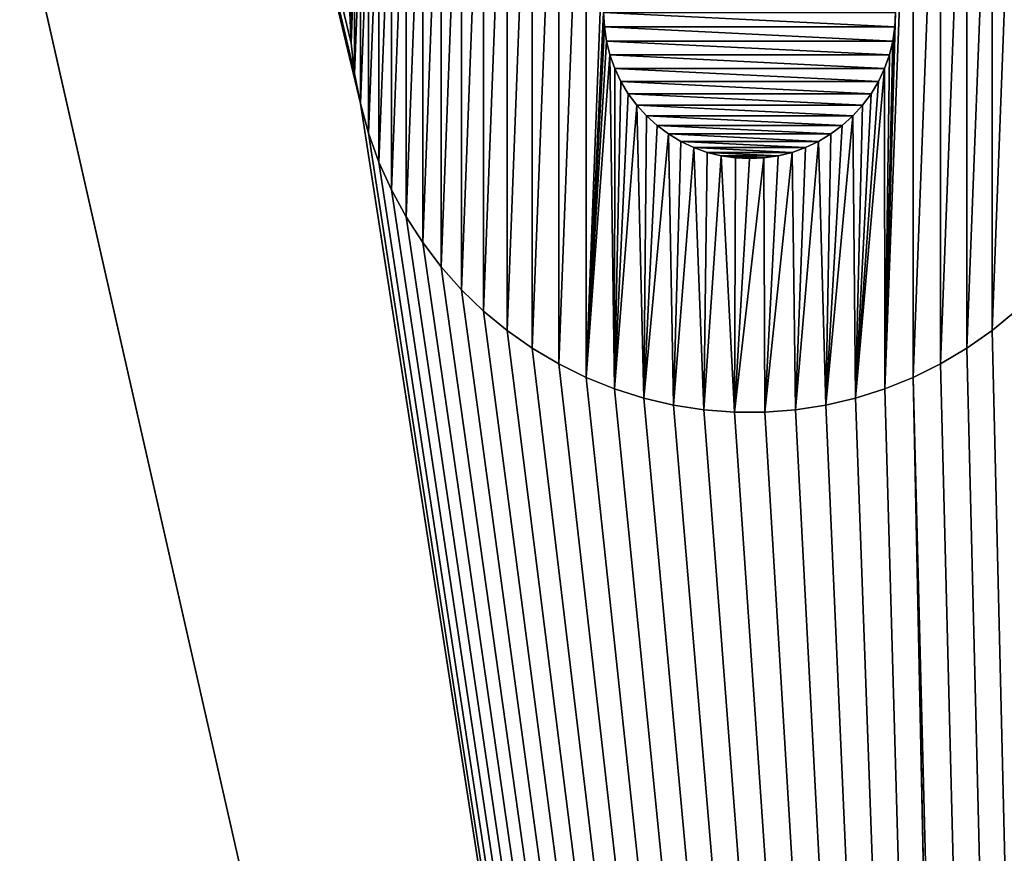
# Model space of a CAD drawing. Extents: x -260 to 260, y -882 to 882.
# Tile 112 of 234: x 224 to 238, y 133 to 145. Entities that reach past the tile are written whole.
import ezdxf

# ---------------------------------------------------------------- set-up
doc = ezdxf.new("R2010")
doc.units = 0
doc.header["$LTSCALE"] = 21.359881
for name, color, linetype in [('1', 7, 'CONTINUOUS'), ('2', 7, 'CONTINUOUS'), ('69', 7, 'CONTINUOUS'), ('71', 7, 'CONTINUOUS'), ('72', 7, 'CONTINUOUS')]:
    doc.layers.add(name, color=color, linetype=linetype)

msp = doc.modelspace()

# ---------------------------------------------------------------- linework, layer by layer
at = {"layer": '1', "color": 7, "linetype": 'CONTINUOUS'}
for points in [[(253.525, 812.5), (-253.525, 0), (253.525, 0), (253.525, 812.5)], [(-253.525, 0), (253.525, 812.5), (116.582, 650.819), (-253.525, 0)]]:
    msp.add_3dface(points, dxfattribs=at)
at = {"layer": '2', "color": 7, "linetype": 'CONTINUOUS'}
for points in [[(237.5, 85, -9), (152.5, 85, -9), (136.739, 529, -9), (237.5, 85, -9)], [(237.5, 85, -9), (136.739, 529, -9), (228.401, 143.69, -9), (237.5, 85, -9)], [(136.739, 529, -9), (228.25, 145, -9), (228.267, 144.56, -9), (136.739, 529, -9)], [(228.401, 143.69, -9), (136.739, 529, -9), (228.317, 144.122, -9), (228.401, 143.69, -9)], [(228.317, 144.122, -9), (136.739, 529, -9), (228.267, 144.56, -9), (228.317, 144.122, -9)], [(231.9, 145, -9), (236.1, 145, -9), (236.09, 144.794, -9), (231.9, 145, -9)], [(231.91, 144.794, -9), (231.9, 145, -9), (236.09, 144.794, -9), (231.91, 144.794, -9)], [(231.94, 144.59, -9), (231.91, 144.794, -9), (236.06, 144.59, -9), (231.94, 144.59, -9)], [(236.06, 144.59, -9), (231.91, 144.794, -9), (236.09, 144.794, -9), (236.06, 144.59, -9)], [(231.99, 144.39, -9), (231.94, 144.59, -9), (236.01, 144.39, -9), (231.99, 144.39, -9)], [(236.01, 144.39, -9), (231.94, 144.59, -9), (236.06, 144.59, -9), (236.01, 144.39, -9)], [(232.06, 144.196, -9), (231.99, 144.39, -9), (235.94, 144.196, -9), (232.06, 144.196, -9)], [(235.94, 144.196, -9), (231.99, 144.39, -9), (236.01, 144.39, -9), (235.94, 144.196, -9)], [(232.148, 144.01, -9), (232.06, 144.196, -9), (235.852, 144.01, -9), (232.148, 144.01, -9)], [(235.852, 144.01, -9), (232.06, 144.196, -9), (235.94, 144.196, -9), (235.852, 144.01, -9)], [(232.254, 143.833, -9), (232.148, 144.01, -9), (235.746, 143.833, -9), (232.254, 143.833, -9)], [(235.746, 143.833, -9), (232.148, 144.01, -9), (235.852, 144.01, -9), (235.746, 143.833, -9)], [(232.377, 143.668, -9), (232.254, 143.833, -9), (235.623, 143.668, -9), (232.377, 143.668, -9)], [(235.623, 143.668, -9), (232.254, 143.833, -9), (235.746, 143.833, -9), (235.623, 143.668, -9)], [(228.518, 143.265, -9), (237.5, 85, -9), (228.401, 143.69, -9), (228.518, 143.265, -9)], [(232.515, 143.515, -9), (232.377, 143.668, -9), (235.485, 143.515, -9), (232.515, 143.515, -9)], [(235.485, 143.515, -9), (232.377, 143.668, -9), (235.623, 143.668, -9), (235.485, 143.515, -9)], [(232.668, 143.377, -9), (232.515, 143.515, -9), (235.332, 143.377, -9), (232.668, 143.377, -9)], [(235.332, 143.377, -9), (232.515, 143.515, -9), (235.485, 143.515, -9), (235.332, 143.377, -9)], [(232.833, 143.254, -9), (232.668, 143.377, -9), (235.167, 143.254, -9), (232.833, 143.254, -9)], [(235.167, 143.254, -9), (232.668, 143.377, -9), (235.332, 143.377, -9), (235.167, 143.254, -9)], [(228.667, 142.851, -9), (237.5, 85, -9), (228.518, 143.265, -9), (228.667, 142.851, -9)], [(233.01, 143.148, -9), (232.833, 143.254, -9), (234.99, 143.148, -9), (233.01, 143.148, -9)], [(234.99, 143.148, -9), (232.833, 143.254, -9), (235.167, 143.254, -9), (234.99, 143.148, -9)], [(233.196, 143.06, -9), (233.01, 143.148, -9), (234.804, 143.06, -9), (233.196, 143.06, -9)], [(234.804, 143.06, -9), (233.01, 143.148, -9), (234.99, 143.148, -9), (234.804, 143.06, -9)], [(233.39, 142.99, -9), (233.196, 143.06, -9), (234.61, 142.99, -9), (233.39, 142.99, -9)], [(234.61, 142.99, -9), (233.196, 143.06, -9), (234.804, 143.06, -9), (234.61, 142.99, -9)], [(233.59, 142.94, -9), (233.39, 142.99, -9), (234.41, 142.94, -9), (233.59, 142.94, -9)], [(234.41, 142.94, -9), (233.39, 142.99, -9), (234.61, 142.99, -9), (234.41, 142.94, -9)], [(233.794, 142.91, -9), (233.59, 142.94, -9), (234.206, 142.91, -9), (233.794, 142.91, -9)], [(234.206, 142.91, -9), (233.59, 142.94, -9), (234.41, 142.94, -9), (234.206, 142.91, -9)], [(234, 142.9, -9), (233.794, 142.91, -9), (234.206, 142.91, -9), (234, 142.9, -9)], [(228.847, 142.449, -9), (237.5, 85, -9), (228.667, 142.851, -9), (228.847, 142.449, -9)], [(229.057, 142.062, -9), (237.5, 85, -9), (228.847, 142.449, -9), (229.057, 142.062, -9)], [(229.297, 141.692, -9), (237.5, 85, -9), (229.057, 142.062, -9), (229.297, 141.692, -9)], [(229.564, 141.342, -9), (237.5, 85, -9), (229.297, 141.692, -9), (229.564, 141.342, -9)], [(229.857, 141.013, -9), (237.5, 85, -9), (229.564, 141.342, -9), (229.857, 141.013, -9)], [(230.174, 140.707, -9), (237.5, 85, -9), (229.857, 141.013, -9), (230.174, 140.707, -9)], [(230.514, 140.427, -9), (237.5, 85, -9), (230.174, 140.707, -9), (230.514, 140.427, -9)], [(237.826, 140.707, -9), (260.487, -812.5, -9), (237.486, 140.427, -9), (237.826, 140.707, -9)], [(230.874, 140.174, -9), (237.5, 85, -9), (230.514, 140.427, -9), (230.874, 140.174, -9)], [(237.486, 140.427, -9), (260.487, -812.5, -9), (237.126, 140.174, -9), (237.486, 140.427, -9)], [(231.253, 139.949, -9), (237.5, 85, -9), (230.874, 140.174, -9), (231.253, 139.949, -9)], [(237.126, 140.174, -9), (260.487, -812.5, -9), (236.747, 139.949, -9), (237.126, 140.174, -9)], [(231.648, 139.753, -9), (237.5, 85, -9), (231.253, 139.949, -9), (231.648, 139.753, -9)], [(236.747, 139.949, -9), (260.487, -812.5, -9), (236.352, 139.753, -9), (236.747, 139.949, -9)], [(232.056, 139.588, -9), (237.5, 85, -9), (231.648, 139.753, -9), (232.056, 139.588, -9)], [(236.352, 139.753, -9), (237.5, 85, -9), (235.944, 139.588, -9), (236.352, 139.753, -9)], [(260.487, -812.5, -9), (237.5, 85, -9), (236.352, 139.753, -9), (260.487, -812.5, -9)], [(232.476, 139.456, -9), (237.5, 85, -9), (232.056, 139.588, -9), (232.476, 139.456, -9)], [(235.944, 139.588, -9), (237.5, 85, -9), (235.524, 139.456, -9), (235.944, 139.588, -9)], [(232.905, 139.355, -9), (237.5, 85, -9), (232.476, 139.456, -9), (232.905, 139.355, -9)], [(235.524, 139.456, -9), (237.5, 85, -9), (235.095, 139.355, -9), (235.524, 139.456, -9)], [(233.341, 139.288, -9), (237.5, 85, -9), (232.905, 139.355, -9), (233.341, 139.288, -9)], [(233.78, 139.254, -9), (237.5, 85, -9), (233.341, 139.288, -9), (233.78, 139.254, -9)], [(234.22, 139.254, -9), (237.5, 85, -9), (233.78, 139.254, -9), (234.22, 139.254, -9)], [(234.659, 139.288, -9), (237.5, 85, -9), (234.22, 139.254, -9), (234.659, 139.288, -9)], [(235.095, 139.355, -9), (237.5, 85, -9), (234.659, 139.288, -9), (235.095, 139.355, -9)]]:
    msp.add_3dface(points, dxfattribs=at)
at = {"layer": '69', "color": 7, "linetype": 'CONTINUOUS'}
for points in [[(232.056, 150.412, -18.5), (231.648, 139.753, -18.5), (231.648, 150.247, -18.5), (232.056, 150.412, -18.5)], [(231.648, 139.753, -18.5), (232.056, 150.412, -18.5), (231.9, 145, -18.5), (231.648, 139.753, -18.5)], [(231.648, 139.753, -18.5), (231.253, 139.949, -18.5), (231.648, 150.247, -18.5), (231.648, 139.753, -18.5)], [(231.648, 150.247, -18.5), (231.253, 139.949, -18.5), (231.253, 150.051, -18.5), (231.648, 150.247, -18.5)], [(236.352, 139.753, -18.5), (235.944, 139.588, -18.5), (236.352, 150.247, -18.5), (236.352, 139.753, -18.5)], [(236.352, 150.247, -18.5), (235.944, 139.588, -18.5), (236.1, 145, -18.5), (236.352, 150.247, -18.5)], [(236.747, 150.051, -18.5), (236.352, 139.753, -18.5), (236.352, 150.247, -18.5), (236.747, 150.051, -18.5)], [(231.253, 139.949, -18.5), (230.874, 140.174, -18.5), (231.253, 150.051, -18.5), (231.253, 139.949, -18.5)], [(231.253, 150.051, -18.5), (230.874, 140.174, -18.5), (230.874, 149.826, -18.5), (231.253, 150.051, -18.5)], [(236.747, 139.949, -18.5), (236.352, 139.753, -18.5), (236.747, 150.051, -18.5), (236.747, 139.949, -18.5)], [(237.126, 149.826, -18.5), (236.747, 139.949, -18.5), (236.747, 150.051, -18.5), (237.126, 149.826, -18.5)], [(230.874, 140.174, -18.5), (230.514, 140.427, -18.5), (230.874, 149.826, -18.5), (230.874, 140.174, -18.5)], [(230.874, 149.826, -18.5), (230.514, 140.427, -18.5), (230.514, 149.573, -18.5), (230.874, 149.826, -18.5)], [(237.126, 140.174, -18.5), (236.747, 139.949, -18.5), (237.126, 149.826, -18.5), (237.126, 140.174, -18.5)], [(237.486, 149.573, -18.5), (237.126, 140.174, -18.5), (237.126, 149.826, -18.5), (237.486, 149.573, -18.5)], [(230.514, 140.427, -18.5), (230.174, 140.707, -18.5), (230.514, 149.573, -18.5), (230.514, 140.427, -18.5)], [(230.514, 149.573, -18.5), (230.174, 140.707, -18.5), (230.174, 149.293, -18.5), (230.514, 149.573, -18.5)], [(237.486, 140.427, -18.5), (237.126, 140.174, -18.5), (237.486, 149.573, -18.5), (237.486, 140.427, -18.5)], [(237.826, 149.293, -18.5), (237.486, 140.427, -18.5), (237.486, 149.573, -18.5), (237.826, 149.293, -18.5)], [(230.174, 140.707, -18.5), (229.857, 141.013, -18.5), (230.174, 149.293, -18.5), (230.174, 140.707, -18.5)], [(230.174, 149.293, -18.5), (229.857, 141.013, -18.5), (229.857, 148.987, -18.5), (230.174, 149.293, -18.5)], [(237.826, 140.707, -18.5), (237.486, 140.427, -18.5), (237.826, 149.293, -18.5), (237.826, 140.707, -18.5)], [(229.857, 141.013, -18.5), (229.564, 141.342, -18.5), (229.857, 148.987, -18.5), (229.857, 141.013, -18.5)], [(229.857, 148.987, -18.5), (229.564, 141.342, -18.5), (229.564, 148.658, -18.5), (229.857, 148.987, -18.5)], [(229.564, 141.342, -18.5), (229.297, 141.692, -18.5), (229.564, 148.658, -18.5), (229.564, 141.342, -18.5)], [(229.564, 148.658, -18.5), (229.297, 141.692, -18.5), (229.297, 148.308, -18.5), (229.564, 148.658, -18.5)], [(229.297, 141.692, -18.5), (229.057, 142.062, -18.5), (229.297, 148.308, -18.5), (229.297, 141.692, -18.5)], [(229.297, 148.308, -18.5), (229.057, 142.062, -18.5), (229.057, 147.938, -18.5), (229.297, 148.308, -18.5)], [(229.057, 142.062, -18.5), (228.847, 142.449, -18.5), (229.057, 147.938, -18.5), (229.057, 142.062, -18.5)], [(229.057, 147.938, -18.5), (228.847, 142.449, -18.5), (228.847, 147.551, -18.5), (229.057, 147.938, -18.5)], [(228.847, 142.449, -18.5), (228.667, 142.851, -18.5), (228.847, 147.551, -18.5), (228.847, 142.449, -18.5)], [(228.847, 147.551, -18.5), (228.667, 142.851, -18.5), (228.667, 147.149, -18.5), (228.847, 147.551, -18.5)], [(228.667, 142.851, -18.5), (228.518, 143.265, -18.5), (228.667, 147.149, -18.5), (228.667, 142.851, -18.5)], [(228.667, 147.149, -18.5), (228.518, 143.265, -18.5), (228.518, 146.735, -18.5), (228.667, 147.149, -18.5)], [(228.518, 143.265, -18.5), (228.401, 143.69, -18.5), (228.518, 146.735, -18.5), (228.518, 143.265, -18.5)], [(228.518, 146.735, -18.5), (228.401, 143.69, -18.5), (228.401, 146.31, -18.5), (228.518, 146.735, -18.5)], [(228.401, 143.69, -18.5), (228.317, 144.122, -18.5), (228.401, 146.31, -18.5), (228.401, 143.69, -18.5)], [(228.401, 146.31, -18.5), (228.317, 144.122, -18.5), (228.317, 145.878, -18.5), (228.401, 146.31, -18.5)], [(228.317, 144.122, -18.5), (228.267, 144.56, -18.5), (228.317, 145.878, -18.5), (228.317, 144.122, -18.5)], [(228.317, 145.878, -18.5), (228.267, 144.56, -18.5), (228.267, 145.44, -18.5), (228.317, 145.878, -18.5)], [(228.267, 144.56, -18.5), (228.25, 145, -18.5), (228.267, 145.44, -18.5), (228.267, 144.56, -18.5)], [(231.648, 139.753, -18.5), (231.9, 145, -18.5), (231.91, 144.794, -18.5), (231.648, 139.753, -18.5)], [(236.1, 145, -18.5), (235.944, 139.588, -18.5), (236.09, 144.794, -18.5), (236.1, 145, -18.5)], [(231.94, 144.59, -18.5), (231.648, 139.753, -18.5), (231.91, 144.794, -18.5), (231.94, 144.59, -18.5)], [(236.09, 144.794, -18.5), (235.944, 139.588, -18.5), (236.06, 144.59, -18.5), (236.09, 144.794, -18.5)], [(231.99, 144.39, -18.5), (231.648, 139.753, -18.5), (231.94, 144.59, -18.5), (231.99, 144.39, -18.5)], [(236.06, 144.59, -18.5), (235.944, 139.588, -18.5), (236.01, 144.39, -18.5), (236.06, 144.59, -18.5)], [(232.056, 139.588, -18.5), (231.648, 139.753, -18.5), (231.99, 144.39, -18.5), (232.056, 139.588, -18.5)], [(232.06, 144.196, -18.5), (232.056, 139.588, -18.5), (231.99, 144.39, -18.5), (232.06, 144.196, -18.5)], [(236.01, 144.39, -18.5), (235.944, 139.588, -18.5), (235.94, 144.196, -18.5), (236.01, 144.39, -18.5)], [(232.148, 144.01, -18.5), (232.056, 139.588, -18.5), (232.06, 144.196, -18.5), (232.148, 144.01, -18.5)], [(235.944, 139.588, -18.5), (235.524, 139.456, -18.5), (235.94, 144.196, -18.5), (235.944, 139.588, -18.5)], [(235.94, 144.196, -18.5), (235.524, 139.456, -18.5), (235.852, 144.01, -18.5), (235.94, 144.196, -18.5)], [(232.254, 143.833, -18.5), (232.056, 139.588, -18.5), (232.148, 144.01, -18.5), (232.254, 143.833, -18.5)], [(235.852, 144.01, -18.5), (235.524, 139.456, -18.5), (235.746, 143.833, -18.5), (235.852, 144.01, -18.5)], [(232.377, 143.668, -18.5), (232.056, 139.588, -18.5), (232.254, 143.833, -18.5), (232.377, 143.668, -18.5)], [(235.746, 143.833, -18.5), (235.524, 139.456, -18.5), (235.623, 143.668, -18.5), (235.746, 143.833, -18.5)], [(232.476, 139.456, -18.5), (232.056, 139.588, -18.5), (232.377, 143.668, -18.5), (232.476, 139.456, -18.5)], [(232.515, 143.515, -18.5), (232.476, 139.456, -18.5), (232.377, 143.668, -18.5), (232.515, 143.515, -18.5)], [(235.623, 143.668, -18.5), (235.524, 139.456, -18.5), (235.485, 143.515, -18.5), (235.623, 143.668, -18.5)], [(232.668, 143.377, -18.5), (232.476, 139.456, -18.5), (232.515, 143.515, -18.5), (232.668, 143.377, -18.5)], [(235.524, 139.456, -18.5), (235.095, 139.355, -18.5), (235.485, 143.515, -18.5), (235.524, 139.456, -18.5)], [(235.485, 143.515, -18.5), (235.095, 139.355, -18.5), (235.332, 143.377, -18.5), (235.485, 143.515, -18.5)], [(232.833, 143.254, -18.5), (232.476, 139.456, -18.5), (232.668, 143.377, -18.5), (232.833, 143.254, -18.5)], [(235.332, 143.377, -18.5), (235.095, 139.355, -18.5), (235.167, 143.254, -18.5), (235.332, 143.377, -18.5)], [(232.905, 139.355, -18.5), (232.476, 139.456, -18.5), (232.833, 143.254, -18.5), (232.905, 139.355, -18.5)], [(233.01, 143.148, -18.5), (232.905, 139.355, -18.5), (232.833, 143.254, -18.5), (233.01, 143.148, -18.5)], [(235.167, 143.254, -18.5), (235.095, 139.355, -18.5), (234.99, 143.148, -18.5), (235.167, 143.254, -18.5)], [(233.196, 143.06, -18.5), (232.905, 139.355, -18.5), (233.01, 143.148, -18.5), (233.196, 143.06, -18.5)], [(233.341, 139.288, -18.5), (232.905, 139.355, -18.5), (233.196, 143.06, -18.5), (233.341, 139.288, -18.5)], [(233.39, 142.99, -18.5), (233.341, 139.288, -18.5), (233.196, 143.06, -18.5), (233.39, 142.99, -18.5)], [(234.804, 143.06, -18.5), (234.659, 139.288, -18.5), (234.61, 142.99, -18.5), (234.804, 143.06, -18.5)], [(235.095, 139.355, -18.5), (234.659, 139.288, -18.5), (234.99, 143.148, -18.5), (235.095, 139.355, -18.5)], [(234.99, 143.148, -18.5), (234.659, 139.288, -18.5), (234.804, 143.06, -18.5), (234.99, 143.148, -18.5)], [(233.59, 142.94, -18.5), (233.341, 139.288, -18.5), (233.39, 142.99, -18.5), (233.59, 142.94, -18.5)], [(233.78, 139.254, -18.5), (233.341, 139.288, -18.5), (233.59, 142.94, -18.5), (233.78, 139.254, -18.5)], [(233.794, 142.91, -18.5), (233.78, 139.254, -18.5), (233.59, 142.94, -18.5), (233.794, 142.91, -18.5)], [(234.22, 139.254, -18.5), (233.78, 139.254, -18.5), (234.206, 142.91, -18.5), (234.22, 139.254, -18.5)], [(234.206, 142.91, -18.5), (233.78, 139.254, -18.5), (234, 142.9, -18.5), (234.206, 142.91, -18.5)], [(234, 142.9, -18.5), (233.78, 139.254, -18.5), (233.794, 142.91, -18.5), (234, 142.9, -18.5)], [(234.41, 142.94, -18.5), (234.22, 139.254, -18.5), (234.206, 142.91, -18.5), (234.41, 142.94, -18.5)], [(234.659, 139.288, -18.5), (234.22, 139.254, -18.5), (234.61, 142.99, -18.5), (234.659, 139.288, -18.5)], [(234.61, 142.99, -18.5), (234.22, 139.254, -18.5), (234.41, 142.94, -18.5), (234.61, 142.99, -18.5)]]:
    msp.add_3dface(points, dxfattribs=at)
at = {"layer": '71', "color": 7, "linetype": 'CONTINUOUS'}
for points in [[(228.267, 144.56, -9), (228.25, 145, -9), (228.267, 144.56, -18.5), (228.267, 144.56, -9)], [(228.25, 145, -9), (228.25, 145, -18.5), (228.267, 144.56, -18.5), (228.25, 145, -9)], [(228.317, 144.122, -9), (228.267, 144.56, -9), (228.317, 144.122, -18.5), (228.317, 144.122, -9)], [(228.267, 144.56, -9), (228.267, 144.56, -18.5), (228.317, 144.122, -18.5), (228.267, 144.56, -9)], [(228.401, 143.69, -9), (228.317, 144.122, -9), (228.401, 143.69, -18.5), (228.401, 143.69, -9)], [(228.317, 144.122, -9), (228.317, 144.122, -18.5), (228.401, 143.69, -18.5), (228.317, 144.122, -9)], [(228.518, 143.265, -9), (228.401, 143.69, -9), (228.518, 143.265, -18.5), (228.518, 143.265, -9)], [(228.401, 143.69, -9), (228.401, 143.69, -18.5), (228.518, 143.265, -18.5), (228.401, 143.69, -9)], [(228.667, 142.851, -9), (228.518, 143.265, -9), (228.667, 142.851, -18.5), (228.667, 142.851, -9)], [(228.518, 143.265, -9), (228.518, 143.265, -18.5), (228.667, 142.851, -18.5), (228.518, 143.265, -9)], [(228.847, 142.449, -9), (228.667, 142.851, -9), (228.847, 142.449, -18.5), (228.847, 142.449, -9)], [(228.667, 142.851, -9), (228.667, 142.851, -18.5), (228.847, 142.449, -18.5), (228.667, 142.851, -9)], [(229.057, 142.062, -9), (228.847, 142.449, -9), (229.057, 142.062, -18.5), (229.057, 142.062, -9)], [(228.847, 142.449, -9), (228.847, 142.449, -18.5), (229.057, 142.062, -18.5), (228.847, 142.449, -9)], [(229.297, 141.692, -9), (229.057, 142.062, -9), (229.297, 141.692, -18.5), (229.297, 141.692, -9)], [(229.057, 142.062, -9), (229.057, 142.062, -18.5), (229.297, 141.692, -18.5), (229.057, 142.062, -9)], [(229.564, 141.342, -9), (229.297, 141.692, -9), (229.564, 141.342, -18.5), (229.564, 141.342, -9)], [(229.297, 141.692, -9), (229.297, 141.692, -18.5), (229.564, 141.342, -18.5), (229.297, 141.692, -9)], [(229.857, 141.013, -9), (229.564, 141.342, -9), (229.857, 141.013, -18.5), (229.857, 141.013, -9)], [(229.564, 141.342, -9), (229.564, 141.342, -18.5), (229.857, 141.013, -18.5), (229.564, 141.342, -9)], [(230.174, 140.707, -9), (229.857, 141.013, -9), (230.174, 140.707, -18.5), (230.174, 140.707, -9)], [(229.857, 141.013, -9), (229.857, 141.013, -18.5), (230.174, 140.707, -18.5), (229.857, 141.013, -9)], [(230.514, 140.427, -9), (230.174, 140.707, -9), (230.514, 140.427, -18.5), (230.514, 140.427, -9)], [(230.174, 140.707, -9), (230.174, 140.707, -18.5), (230.514, 140.427, -18.5), (230.174, 140.707, -9)], [(237.826, 140.707, -9), (237.486, 140.427, -9), (237.826, 140.707, -18.5), (237.826, 140.707, -9)], [(237.486, 140.427, -9), (237.486, 140.427, -18.5), (237.826, 140.707, -18.5), (237.486, 140.427, -9)], [(230.874, 140.174, -9), (230.514, 140.427, -9), (230.874, 140.174, -18.5), (230.874, 140.174, -9)], [(230.514, 140.427, -9), (230.514, 140.427, -18.5), (230.874, 140.174, -18.5), (230.514, 140.427, -9)], [(237.486, 140.427, -9), (237.126, 140.174, -9), (237.486, 140.427, -18.5), (237.486, 140.427, -9)], [(237.126, 140.174, -9), (237.126, 140.174, -18.5), (237.486, 140.427, -18.5), (237.126, 140.174, -9)], [(231.253, 139.949, -9), (230.874, 140.174, -9), (231.253, 139.949, -18.5), (231.253, 139.949, -9)], [(230.874, 140.174, -9), (230.874, 140.174, -18.5), (231.253, 139.949, -18.5), (230.874, 140.174, -9)], [(237.126, 140.174, -9), (236.747, 139.949, -9), (237.126, 140.174, -18.5), (237.126, 140.174, -9)], [(236.747, 139.949, -9), (236.747, 139.949, -18.5), (237.126, 140.174, -18.5), (236.747, 139.949, -9)], [(231.648, 139.753, -9), (231.253, 139.949, -9), (231.648, 139.753, -18.5), (231.648, 139.753, -9)], [(231.253, 139.949, -9), (231.253, 139.949, -18.5), (231.648, 139.753, -18.5), (231.253, 139.949, -9)], [(236.747, 139.949, -9), (236.352, 139.753, -9), (236.747, 139.949, -18.5), (236.747, 139.949, -9)], [(236.352, 139.753, -9), (236.352, 139.753, -18.5), (236.747, 139.949, -18.5), (236.352, 139.753, -9)], [(232.056, 139.588, -9), (231.648, 139.753, -9), (232.056, 139.588, -18.5), (232.056, 139.588, -9)], [(231.648, 139.753, -9), (231.648, 139.753, -18.5), (232.056, 139.588, -18.5), (231.648, 139.753, -9)], [(236.352, 139.753, -9), (235.944, 139.588, -9), (236.352, 139.753, -18.5), (236.352, 139.753, -9)], [(235.944, 139.588, -9), (235.944, 139.588, -18.5), (236.352, 139.753, -18.5), (235.944, 139.588, -9)], [(232.476, 139.456, -9), (232.056, 139.588, -9), (232.476, 139.456, -18.5), (232.476, 139.456, -9)], [(232.056, 139.588, -9), (232.056, 139.588, -18.5), (232.476, 139.456, -18.5), (232.056, 139.588, -9)], [(235.944, 139.588, -9), (235.524, 139.456, -9), (235.944, 139.588, -18.5), (235.944, 139.588, -9)], [(235.524, 139.456, -9), (235.524, 139.456, -18.5), (235.944, 139.588, -18.5), (235.524, 139.456, -9)], [(232.905, 139.355, -9), (232.476, 139.456, -9), (232.905, 139.355, -18.5), (232.905, 139.355, -9)], [(232.476, 139.456, -9), (232.476, 139.456, -18.5), (232.905, 139.355, -18.5), (232.476, 139.456, -9)], [(235.524, 139.456, -9), (235.095, 139.355, -9), (235.524, 139.456, -18.5), (235.524, 139.456, -9)], [(235.095, 139.355, -9), (235.095, 139.355, -18.5), (235.524, 139.456, -18.5), (235.095, 139.355, -9)], [(233.341, 139.288, -9), (232.905, 139.355, -9), (233.341, 139.288, -18.5), (233.341, 139.288, -9)], [(232.905, 139.355, -9), (232.905, 139.355, -18.5), (233.341, 139.288, -18.5), (232.905, 139.355, -9)], [(233.78, 139.254, -9), (233.341, 139.288, -9), (233.78, 139.254, -18.5), (233.78, 139.254, -9)], [(233.341, 139.288, -9), (233.341, 139.288, -18.5), (233.78, 139.254, -18.5), (233.341, 139.288, -9)], [(234.22, 139.254, -9), (233.78, 139.254, -9), (234.22, 139.254, -18.5), (234.22, 139.254, -9)], [(233.78, 139.254, -9), (233.78, 139.254, -18.5), (234.22, 139.254, -18.5), (233.78, 139.254, -9)], [(234.659, 139.288, -9), (234.22, 139.254, -9), (234.659, 139.288, -18.5), (234.659, 139.288, -9)], [(234.22, 139.254, -9), (234.22, 139.254, -18.5), (234.659, 139.288, -18.5), (234.22, 139.254, -9)], [(235.095, 139.355, -9), (234.659, 139.288, -9), (235.095, 139.355, -18.5), (235.095, 139.355, -9)], [(234.659, 139.288, -9), (234.659, 139.288, -18.5), (235.095, 139.355, -18.5), (234.659, 139.288, -9)]]:
    msp.add_3dface(points, dxfattribs=at)
at = {"layer": '72', "color": 7, "linetype": 'CONTINUOUS'}
for points in [[(231.9, 145, -9), (231.91, 144.794, -9), (231.9, 145, -18.5), (231.9, 145, -9)], [(231.9, 145, -18.5), (231.91, 144.794, -9), (231.91, 144.794, -18.5), (231.9, 145, -18.5)], [(236.09, 144.794, -9), (236.1, 145, -9), (236.09, 144.794, -18.5), (236.09, 144.794, -9)], [(236.1, 145, -9), (236.1, 145, -18.5), (236.09, 144.794, -18.5), (236.1, 145, -9)], [(231.91, 144.794, -9), (231.94, 144.59, -9), (231.91, 144.794, -18.5), (231.91, 144.794, -9)], [(231.94, 144.59, -9), (231.94, 144.59, -18.5), (231.91, 144.794, -18.5), (231.94, 144.59, -9)], [(236.06, 144.59, -9), (236.09, 144.794, -9), (236.06, 144.59, -18.5), (236.06, 144.59, -9)], [(236.09, 144.794, -9), (236.09, 144.794, -18.5), (236.06, 144.59, -18.5), (236.09, 144.794, -9)], [(231.94, 144.59, -9), (231.99, 144.39, -9), (231.94, 144.59, -18.5), (231.94, 144.59, -9)], [(231.99, 144.39, -9), (231.99, 144.39, -18.5), (231.94, 144.59, -18.5), (231.99, 144.39, -9)], [(236.01, 144.39, -9), (236.06, 144.59, -9), (236.01, 144.39, -18.5), (236.01, 144.39, -9)], [(236.06, 144.59, -9), (236.06, 144.59, -18.5), (236.01, 144.39, -18.5), (236.06, 144.59, -9)], [(231.99, 144.39, -9), (232.06, 144.196, -9), (231.99, 144.39, -18.5), (231.99, 144.39, -9)], [(232.06, 144.196, -9), (232.06, 144.196, -18.5), (231.99, 144.39, -18.5), (232.06, 144.196, -9)], [(235.94, 144.196, -9), (236.01, 144.39, -9), (235.94, 144.196, -18.5), (235.94, 144.196, -9)], [(236.01, 144.39, -9), (236.01, 144.39, -18.5), (235.94, 144.196, -18.5), (236.01, 144.39, -9)], [(232.06, 144.196, -9), (232.148, 144.01, -9), (232.06, 144.196, -18.5), (232.06, 144.196, -9)], [(232.148, 144.01, -9), (232.148, 144.01, -18.5), (232.06, 144.196, -18.5), (232.148, 144.01, -9)], [(235.852, 144.01, -9), (235.94, 144.196, -9), (235.852, 144.01, -18.5), (235.852, 144.01, -9)], [(235.94, 144.196, -9), (235.94, 144.196, -18.5), (235.852, 144.01, -18.5), (235.94, 144.196, -9)], [(232.148, 144.01, -9), (232.254, 143.833, -9), (232.148, 144.01, -18.5), (232.148, 144.01, -9)], [(232.254, 143.833, -9), (232.254, 143.833, -18.5), (232.148, 144.01, -18.5), (232.254, 143.833, -9)], [(235.746, 143.833, -9), (235.852, 144.01, -9), (235.746, 143.833, -18.5), (235.746, 143.833, -9)], [(235.852, 144.01, -9), (235.852, 144.01, -18.5), (235.746, 143.833, -18.5), (235.852, 144.01, -9)], [(232.254, 143.833, -9), (232.377, 143.668, -9), (232.254, 143.833, -18.5), (232.254, 143.833, -9)], [(232.377, 143.668, -9), (232.377, 143.668, -18.5), (232.254, 143.833, -18.5), (232.377, 143.668, -9)], [(235.623, 143.668, -9), (235.746, 143.833, -9), (235.623, 143.668, -18.5), (235.623, 143.668, -9)], [(235.746, 143.833, -9), (235.746, 143.833, -18.5), (235.623, 143.668, -18.5), (235.746, 143.833, -9)], [(232.377, 143.668, -9), (232.515, 143.515, -9), (232.377, 143.668, -18.5), (232.377, 143.668, -9)], [(232.515, 143.515, -9), (232.515, 143.515, -18.5), (232.377, 143.668, -18.5), (232.515, 143.515, -9)], [(235.485, 143.515, -9), (235.623, 143.668, -9), (235.485, 143.515, -18.5), (235.485, 143.515, -9)], [(235.623, 143.668, -9), (235.623, 143.668, -18.5), (235.485, 143.515, -18.5), (235.623, 143.668, -9)], [(232.515, 143.515, -9), (232.668, 143.377, -9), (232.515, 143.515, -18.5), (232.515, 143.515, -9)], [(232.668, 143.377, -9), (232.668, 143.377, -18.5), (232.515, 143.515, -18.5), (232.668, 143.377, -9)], [(235.332, 143.377, -9), (235.485, 143.515, -9), (235.332, 143.377, -18.5), (235.332, 143.377, -9)], [(235.485, 143.515, -9), (235.485, 143.515, -18.5), (235.332, 143.377, -18.5), (235.485, 143.515, -9)], [(232.668, 143.377, -9), (232.833, 143.254, -9), (232.668, 143.377, -18.5), (232.668, 143.377, -9)], [(232.833, 143.254, -9), (232.833, 143.254, -18.5), (232.668, 143.377, -18.5), (232.833, 143.254, -9)], [(235.167, 143.254, -9), (235.332, 143.377, -9), (235.167, 143.254, -18.5), (235.167, 143.254, -9)], [(235.332, 143.377, -9), (235.332, 143.377, -18.5), (235.167, 143.254, -18.5), (235.332, 143.377, -9)], [(232.833, 143.254, -9), (233.01, 143.148, -9), (232.833, 143.254, -18.5), (232.833, 143.254, -9)], [(233.01, 143.148, -9), (233.01, 143.148, -18.5), (232.833, 143.254, -18.5), (233.01, 143.148, -9)], [(234.99, 143.148, -9), (235.167, 143.254, -9), (234.99, 143.148, -18.5), (234.99, 143.148, -9)], [(235.167, 143.254, -9), (235.167, 143.254, -18.5), (234.99, 143.148, -18.5), (235.167, 143.254, -9)], [(233.01, 143.148, -9), (233.196, 143.06, -9), (233.01, 143.148, -18.5), (233.01, 143.148, -9)], [(233.196, 143.06, -9), (233.196, 143.06, -18.5), (233.01, 143.148, -18.5), (233.196, 143.06, -9)], [(233.196, 143.06, -9), (233.39, 142.99, -9), (233.196, 143.06, -18.5), (233.196, 143.06, -9)], [(233.39, 142.99, -9), (233.39, 142.99, -18.5), (233.196, 143.06, -18.5), (233.39, 142.99, -9)], [(234.61, 142.99, -9), (234.804, 143.06, -9), (234.61, 142.99, -18.5), (234.61, 142.99, -9)], [(234.804, 143.06, -9), (234.804, 143.06, -18.5), (234.61, 142.99, -18.5), (234.804, 143.06, -9)], [(234.804, 143.06, -9), (234.99, 143.148, -9), (234.804, 143.06, -18.5), (234.804, 143.06, -9)], [(234.99, 143.148, -9), (234.99, 143.148, -18.5), (234.804, 143.06, -18.5), (234.99, 143.148, -9)], [(233.39, 142.99, -9), (233.59, 142.94, -9), (233.39, 142.99, -18.5), (233.39, 142.99, -9)], [(233.59, 142.94, -9), (233.59, 142.94, -18.5), (233.39, 142.99, -18.5), (233.59, 142.94, -9)], [(233.59, 142.94, -9), (233.794, 142.91, -9), (233.59, 142.94, -18.5), (233.59, 142.94, -9)], [(233.794, 142.91, -9), (233.794, 142.91, -18.5), (233.59, 142.94, -18.5), (233.794, 142.91, -9)], [(233.794, 142.91, -9), (234, 142.9, -9), (233.794, 142.91, -18.5), (233.794, 142.91, -9)], [(234, 142.9, -9), (234, 142.9, -18.5), (233.794, 142.91, -18.5), (234, 142.9, -9)], [(234, 142.9, -9), (234.206, 142.91, -9), (234, 142.9, -18.5), (234, 142.9, -9)], [(234.206, 142.91, -9), (234.206, 142.91, -18.5), (234, 142.9, -18.5), (234.206, 142.91, -9)], [(234.206, 142.91, -9), (234.41, 142.94, -9), (234.206, 142.91, -18.5), (234.206, 142.91, -9)], [(234.41, 142.94, -9), (234.41, 142.94, -18.5), (234.206, 142.91, -18.5), (234.41, 142.94, -9)], [(234.41, 142.94, -9), (234.61, 142.99, -9), (234.41, 142.94, -18.5), (234.41, 142.94, -9)], [(234.61, 142.99, -9), (234.61, 142.99, -18.5), (234.41, 142.94, -18.5), (234.61, 142.99, -9)]]:
    msp.add_3dface(points, dxfattribs=at)

doc.saveas('drawing.dxf')
